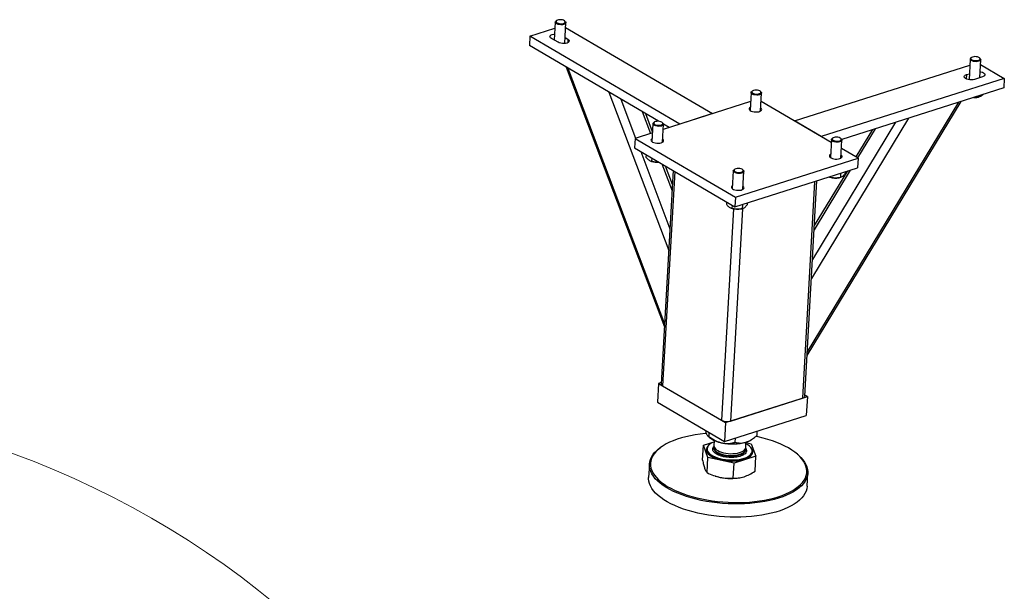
# Model space of a CAD drawing. Header units: millimetres. Extents: x 0 to 841, y 0 to 594.
# Tile 52 of 92: x 570 to 608, y 298 to 320. Entities that reach past the tile are written whole.
import ezdxf

# ---------------------------------------------------------------- set-up
doc = ezdxf.new("R2010")
doc.units = ezdxf.units.MM
doc.layers.add('TRAIT-FORT', color=4, linetype='Continuous', lineweight=25)

msp = doc.modelspace()

# ---------------------------------------------------------------- linework, layer by layer
at = {"color": 7, "linetype": 'Continuous', "lineweight": 18}
msp.add_circle((557.274, 269.84), 35.252, dxfattribs=at)
at = {"layer": 'TRAIT-FORT', "color": 4, "linetype": 'Continuous', "lineweight": 25}
for p, q in [((590.725, 319.951), (590.685, 319.243)), ((590.781, 320.013), (590.755, 319.995)), ((591.116, 319.975), (591.092, 319.996)), ((591.095, 319.107), (591.141, 319.928)), ((589.726, 319.398), (590.712, 319.712)), ((591.13, 319.739), (596.921, 316.345)), ((589.726, 319.398), (589.705, 319.025)), ((595.634, 315.935), (589.726, 319.398)), ((590.836, 319.155), (590.572, 319.31)), ((591.108, 319.345), (591.222, 319.278)), ((591.222, 319.278), (591.214, 319.134)), ((594.791, 316.044), (589.705, 319.025)), ((607.064, 318.496), (607.019, 317.683)), ((607.12, 318.559), (607.094, 318.54)), ((607.456, 318.52), (607.432, 318.541)), ((607.44, 317.761), (607.48, 318.473)), ((591.148, 318.179), (595.022, 307.952)), ((591.213, 318.141), (595.029, 308.069)), ((600.142, 316.058), (607.051, 318.258)), ((607.47, 318.285), (608.407, 317.735)), ((608.407, 317.735), (601.197, 315.44)), ((606.917, 317.881), (606.908, 317.714)), ((606.917, 317.881), (607.032, 317.917)), ((607.555, 317.798), (607.233, 317.695)), ((608.407, 317.735), (608.386, 317.362)), ((592.827, 317.195), (595.19, 310.957)), ((598.433, 317.18), (598.393, 316.474)), ((598.489, 317.242), (598.462, 317.224)), ((598.824, 317.204), (598.8, 317.225)), ((608.386, 317.362), (602.005, 315.331)), ((593.307, 316.914), (593.888, 315.38)), ((598.412, 316.82), (594.975, 315.725)), ((598.809, 316.45), (598.849, 317.157)), ((601.591, 315.209), (598.83, 316.827)), ((600.639, 306.826), (606.703, 316.826)), ((606.607, 316.795), (600.647, 306.968)), ((607.339, 317.029), (607.337, 316.991)), ((607.364, 316.994), (607.386, 316.998)), ((594.142, 316.424), (594.468, 315.564)), ((594.552, 315.632), (594.284, 316.341)), ((596.921, 316.345), (595.634, 315.935)), ((601.197, 315.44), (600.142, 316.058)), ((604.637, 316.169), (600.809, 309.855)), ((594.57, 315.951), (594.531, 315.244)), ((594.626, 316.013), (594.6, 315.995)), ((594.962, 315.974), (594.937, 315.995)), ((594.947, 315.221), (594.986, 315.927)), ((595.208, 315.8), (594.986, 315.929)), ((604.125, 316.006), (600.851, 310.606)), ((603.212, 315.715), (602.561, 314.641)), ((603.328, 315.752), (602.63, 314.6)), ((593.864, 315.372), (593.843, 314.999)), ((594.55, 315.59), (593.864, 315.372)), ((593.864, 315.372), (597.82, 313.053)), ((601.598, 315.325), (601.558, 314.619)), ((601.654, 315.387), (601.627, 315.369)), ((601.989, 315.349), (601.965, 315.37)), ((601.974, 314.595), (602.014, 315.302)), ((593.843, 314.999), (597.799, 312.68)), ((594.087, 314.856), (595.238, 311.816)), ((602.648, 314.59), (601.995, 314.972)), ((594.302, 314.73), (594.296, 314.633)), ((594.493, 314.477), (594.52, 314.467)), ((594.521, 314.601), (594.514, 314.47)), ((597.82, 313.053), (602.648, 314.59)), ((602.648, 314.59), (602.627, 314.217)), ((595.367, 314.105), (594.896, 305.71)), ((594.921, 314.366), (595.322, 313.309)), ((595.336, 313.562), (595.063, 314.283)), ((597.735, 314.096), (597.696, 313.389)), ((597.791, 314.158), (597.765, 314.139)), ((597.799, 312.68), (602.627, 314.217)), ((598.127, 314.119), (598.103, 314.14)), ((602.342, 314.126), (600.916, 311.775)), ((602.226, 314.089), (600.926, 311.945)), ((595.426, 314.071), (594.953, 305.634)), ((598.112, 313.366), (598.151, 314.072)), ((600.549, 305.223), (601.024, 313.706)), ((601.52, 313.851), (601.548, 313.842)), ((601.543, 313.872), (601.542, 313.845)), ((601.898, 313.822), (601.931, 313.829)), ((601.959, 314.004), (601.95, 313.833)), ((602.145, 314.063), (602.14, 313.985)), ((600.936, 313.678), (600.458, 305.144)), ((597.82, 313.053), (597.799, 312.68)), ((597.74, 312.597), (597.274, 304.274)), ((597.467, 312.874), (597.461, 312.778)), ((598.093, 312.598), (597.625, 304.243)), ((597.658, 312.622), (597.686, 312.612)), ((597.687, 312.746), (597.679, 312.615)), ((598.035, 312.593), (598.069, 312.6)), ((598.097, 312.775), (598.087, 312.604)), ((598.282, 312.833), (598.278, 312.756)), ((594.795, 305.727), (594.753, 304.981)), ((594.899, 305.76), (594.795, 305.727)), ((594.795, 305.727), (597.432, 304.181)), ((594.953, 305.634), (597.274, 304.274)), ((597.432, 304.181), (600.651, 305.206)), ((600.651, 305.206), (600.552, 305.264)), ((600.651, 305.206), (600.609, 304.459)), ((594.753, 304.981), (597.391, 303.435)), ((597.625, 304.243), (600.458, 305.144)), ((597.391, 303.435), (600.609, 304.459)), ((597.432, 304.181), (597.391, 303.435)), ((596.739, 303.642), (596.784, 303.603)), ((596.78, 303.626), (596.789, 303.787)), ((598.669, 303.678), (598.678, 303.845)), ((594.911, 303.228), (594.873, 303.202)), ((596.522, 302.703), (596.555, 303.294)), ((596.555, 303.294), (596.983, 303.43)), ((596.734, 302.803), (596.555, 303.294)), ((596.986, 303.479), (596.974, 303.27)), ((597.814, 303.406), (597.824, 303.573)), ((598.222, 303.2), (598.234, 303.409)), ((598.233, 303.392), (598.444, 303.347)), ((598.444, 303.347), (598.623, 302.855)), ((598.448, 303.51), (598.502, 303.547)), ((596.702, 303.154), (596.702, 303.151)), ((596.97, 303.199), (596.969, 303.177)), ((598.623, 302.855), (597.768, 302.583)), ((598.217, 303.107), (598.218, 303.129)), ((598.217, 303.107), (598.217, 303.11)), ((598.479, 303.051), (598.479, 303.055)), ((598.59, 302.264), (598.623, 302.855)), ((600.302, 302.898), (600.267, 302.928)), ((594.429, 302.544), (594.4, 302.022)), ((596.701, 302.211), (596.734, 302.803)), ((597.768, 302.583), (596.734, 302.803)), ((597.735, 301.992), (597.768, 302.583)), ((597.022, 302.077), (597.034, 302.073)), ((600.64, 301.672), (600.67, 302.195)), ((598.029, 302.017), (598.037, 302.019))]:
    msp.add_line(p, q, dxfattribs=at)
at = {"layer": 'TRAIT-FORT', "color": 4, "linetype": 'Continuous', "lineweight": 25, "flags": 128}
for points in [[(591.003, 319.849), (590.948, 319.847), (590.891, 319.851), (590.838, 319.862), (590.792, 319.878), (590.756, 319.899), (590.733, 319.923), (590.725, 319.948), (590.732, 319.973), (590.755, 319.995)], [(590.995, 319.888), (591.042, 319.897), (591.079, 319.913), (591.104, 319.932), (591.113, 319.955), (591.107, 319.979), (591.085, 320.002), (591.05, 320.021), (591.004, 320.035), (590.953, 320.044), (590.9, 320.045), (590.849, 320.039), (590.807, 320.027), (590.775, 320.009), (590.758, 319.988), (590.757, 319.964), (590.771, 319.941), (590.8, 319.919), (590.841, 319.902), (590.89, 319.891), (590.943, 319.886), (590.995, 319.888)], [(591.116, 319.975), (591.123, 319.968), (591.139, 319.943), (591.139, 319.918), (591.124, 319.894), (591.095, 319.874), (591.054, 319.859), (591.003, 319.849)], [(590.572, 319.31), (590.537, 319.336), (590.519, 319.364), (590.516, 319.393), (590.531, 319.421), (590.562, 319.445), (590.607, 319.464), (590.662, 319.477), (590.699, 319.481)], [(591.222, 319.278), (591.256, 319.252), (591.275, 319.224), (591.277, 319.195), (591.262, 319.167), (591.232, 319.143), (591.187, 319.124), (591.132, 319.111), (591.069, 319.106), (591.004, 319.108), (590.941, 319.117), (590.883, 319.133), (590.836, 319.155)], [(607.456, 318.52), (607.457, 318.519), (607.476, 318.495), (607.48, 318.47), (607.469, 318.445), (607.443, 318.424), (607.404, 318.408), (607.356, 318.397), (607.301, 318.392), (607.245, 318.395), (607.19, 318.404), (607.142, 318.419), (607.103, 318.439), (607.077, 318.462), (607.077, 318.462)], [(607.105, 318.492), (607.131, 318.47), (607.169, 318.451), (607.216, 318.438), (607.269, 318.432), (607.322, 318.432), (607.37, 318.44), (607.41, 318.454), (607.438, 318.472), (607.452, 318.495), (607.449, 318.519), (607.431, 318.542), (607.399, 318.562), (607.356, 318.578), (607.305, 318.588), (607.252, 318.591), (607.201, 318.587), (607.156, 318.576), (607.121, 318.559), (607.1, 318.539), (607.095, 318.515), (607.105, 318.492)], [(607.454, 317.996), (607.485, 317.99), (607.543, 317.974), (607.59, 317.952), (607.625, 317.926), (607.643, 317.897), (607.646, 317.868), (607.631, 317.841), (607.6, 317.817), (607.555, 317.798)], [(607.233, 317.695), (607.178, 317.683), (607.116, 317.677), (607.051, 317.679), (606.987, 317.688), (606.93, 317.705), (606.882, 317.727), (606.848, 317.753), (606.829, 317.781), (606.827, 317.81), (606.842, 317.838), (606.872, 317.862), (606.917, 317.881)], [(598.465, 317.127), (598.441, 317.151), (598.433, 317.176), (598.439, 317.201), (598.461, 317.223), (598.462, 317.224)], [(598.491, 317.159), (598.526, 317.14), (598.571, 317.125), (598.622, 317.117), (598.676, 317.115), (598.726, 317.121), (598.769, 317.133), (598.8, 317.151), (598.818, 317.172), (598.82, 317.196), (598.806, 317.219), (598.778, 317.24), (598.737, 317.258), (598.688, 317.269), (598.635, 317.274), (598.583, 317.272), (598.536, 317.263), (598.498, 317.248), (598.473, 317.228), (598.463, 317.206), (598.469, 317.182), (598.491, 317.159)], [(598.824, 317.204), (598.83, 317.198), (598.846, 317.173), (598.847, 317.148), (598.833, 317.125), (598.804, 317.104), (598.763, 317.089), (598.714, 317.079), (598.658, 317.076), (598.602, 317.08), (598.548, 317.09), (598.501, 317.106), (598.465, 317.127)], [(598.4, 316.596), (598.373, 316.575), (598.357, 316.549), (598.357, 316.521), (598.372, 316.493), (598.402, 316.468), (598.444, 316.445), (598.497, 316.428), (598.557, 316.417), (598.619, 316.412), (598.681, 316.414), (598.737, 316.423), (598.786, 316.439), (598.823, 316.459), (598.846, 316.484), (598.854, 316.511), (598.847, 316.539), (598.824, 316.566), (598.816, 316.572)], [(594.628, 315.93), (594.663, 315.91), (594.708, 315.896), (594.76, 315.887), (594.813, 315.886), (594.864, 315.891), (594.906, 315.903), (594.938, 315.921), (594.955, 315.943), (594.957, 315.966), (594.944, 315.99), (594.915, 316.011), (594.875, 316.028), (594.826, 316.04), (594.773, 316.045), (594.72, 316.043), (594.673, 316.034), (594.635, 316.019), (594.611, 315.999), (594.601, 315.976), (594.607, 315.952), (594.628, 315.93)], [(594.602, 315.898), (594.579, 315.922), (594.57, 315.947), (594.577, 315.972), (594.599, 315.994), (594.6, 315.995)], [(594.962, 315.974), (594.968, 315.969), (594.984, 315.944), (594.985, 315.919), (594.97, 315.895), (594.942, 315.875), (594.901, 315.859), (594.851, 315.849), (594.796, 315.846), (594.739, 315.85), (594.685, 315.861), (594.639, 315.877), (594.602, 315.898)], [(594.537, 315.366), (594.524, 315.357), (594.5, 315.332), (594.492, 315.305), (594.5, 315.277), (594.523, 315.251), (594.559, 315.226), (594.607, 315.206), (594.664, 315.192), (594.725, 315.184), (594.788, 315.183), (594.847, 315.188), (594.9, 315.201)], [(594.9, 315.201), (594.943, 315.219), (594.974, 315.242), (594.99, 315.268), (594.99, 315.296), (594.975, 315.323), (594.953, 315.343)], [(601.63, 315.272), (601.606, 315.296), (601.598, 315.321), (601.605, 315.346), (601.626, 315.368), (601.627, 315.369)], [(601.656, 315.304), (601.691, 315.285), (601.736, 315.27), (601.788, 315.262), (601.841, 315.26), (601.891, 315.266), (601.934, 315.278), (601.966, 315.295), (601.983, 315.317), (601.985, 315.341), (601.971, 315.364), (601.943, 315.385), (601.902, 315.402), (601.853, 315.414), (601.8, 315.419), (601.748, 315.417), (601.701, 315.408), (601.663, 315.393), (601.638, 315.373), (601.628, 315.35), (601.635, 315.327), (601.656, 315.304)], [(601.989, 315.349), (601.995, 315.343), (602.011, 315.318), (602.012, 315.293), (601.998, 315.269), (601.969, 315.249), (601.929, 315.233), (601.879, 315.224), (601.823, 315.221), (601.767, 315.225), (601.713, 315.235), (601.666, 315.251), (601.63, 315.272)], [(601.565, 314.741), (601.551, 314.732), (601.528, 314.707), (601.52, 314.68), (601.528, 314.652), (601.55, 314.625), (601.587, 314.601), (601.635, 314.581), (601.691, 314.566), (601.753, 314.558), (601.815, 314.557), (601.875, 314.563), (601.928, 314.575)], [(601.928, 314.575), (601.971, 314.593), (602.001, 314.616), (602.017, 314.642), (602.018, 314.67), (602.002, 314.698), (601.981, 314.717)], [(597.767, 314.043), (597.744, 314.067), (597.735, 314.092), (597.742, 314.116), (597.764, 314.139), (597.765, 314.139)], [(597.793, 314.074), (597.828, 314.055), (597.874, 314.04), (597.925, 314.032), (597.978, 314.031), (598.029, 314.036), (598.072, 314.048), (598.103, 314.066), (598.121, 314.087), (598.123, 314.111), (598.109, 314.134), (598.08, 314.156), (598.04, 314.173), (597.991, 314.185), (597.938, 314.19), (597.885, 314.187), (597.838, 314.179), (597.801, 314.163), (597.776, 314.144), (597.766, 314.121), (597.772, 314.097), (597.793, 314.074)], [(598.127, 314.119), (598.133, 314.113), (598.149, 314.089), (598.15, 314.063), (598.136, 314.04), (598.107, 314.019), (598.066, 314.004), (598.016, 313.994), (597.961, 313.991), (597.904, 313.995), (597.851, 314.005), (597.804, 314.022), (597.767, 314.043)], [(597.703, 313.511), (597.675, 313.49), (597.66, 313.464), (597.659, 313.436), (597.675, 313.409), (597.704, 313.383), (597.747, 313.361), (597.8, 313.343), (597.859, 313.332), (597.922, 313.327), (597.983, 313.329), (598.04, 313.339), (598.088, 313.354), (598.125, 313.375), (598.149, 313.399), (598.157, 313.427), (598.149, 313.455), (598.127, 313.481), (598.119, 313.488)], [(600.458, 305.144), (600.493, 305.158), (600.52, 305.175), (600.539, 305.194), (600.548, 305.215), (600.549, 305.223)], [(596.678, 303.756), (596.629, 303.751), (596.429, 303.729), (596.234, 303.7), (596.045, 303.665), (595.863, 303.625), (595.689, 303.578), (595.525, 303.526), (595.369, 303.469), (595.225, 303.406), (595.091, 303.339), (594.969, 303.267), (594.86, 303.191), (594.763, 303.112), (594.679, 303.029), (594.61, 302.943), (594.554, 302.854), (594.512, 302.764), (594.485, 302.671), (594.473, 302.578), (594.475, 302.484), (594.492, 302.389), (594.524, 302.294), (594.57, 302.2), (594.63, 302.107), (594.704, 302.015), (594.792, 301.925)], [(594.792, 301.925), (594.892, 301.838), (595.006, 301.753), (595.131, 301.671), (595.269, 301.593), (595.417, 301.519), (595.575, 301.449), (595.742, 301.383), (595.919, 301.323), (596.103, 301.267), (596.294, 301.217), (596.491, 301.173), (596.692, 301.134), (596.899, 301.102), (597.108, 301.076), (597.319, 301.056), (597.531, 301.042), (597.744, 301.035), (597.956, 301.035), (598.165, 301.041), (598.372, 301.054), (598.575, 301.073), (598.773, 301.098), (598.965, 301.13), (599.15, 301.168), (599.328, 301.211), (599.497, 301.261), (599.657, 301.316), (599.807, 301.376), (599.947, 301.441), (600.074, 301.51), (600.19, 301.584), (600.293, 301.662), (600.384, 301.743), (600.46, 301.828), (600.523, 301.915), (600.572, 302.004), (600.606, 302.096), (600.626, 302.189), (600.631, 302.283), (600.621, 302.377), (600.597, 302.472), (600.558, 302.567), (600.505, 302.66), (600.438, 302.753), (600.357, 302.844), (600.263, 302.932), (600.155, 303.018), (600.036, 303.102), (599.904, 303.182), (599.762, 303.258), (599.609, 303.33), (599.446, 303.398), (599.274, 303.461), (599.093, 303.519), (598.906, 303.572), (598.712, 303.619), (598.621, 303.639)], [(596.802, 303.319), (596.774, 303.299), (596.727, 303.253), (596.694, 303.205), (596.675, 303.154), (596.672, 303.102), (596.683, 303.049)], [(596.683, 303.049), (596.71, 302.997), (596.751, 302.947), (596.805, 302.898), (596.873, 302.852), (596.952, 302.81), (597.042, 302.773), (597.141, 302.74), (597.247, 302.713), (597.358, 302.691), (597.474, 302.676), (597.591, 302.668), (597.709, 302.666), (597.824, 302.671), (597.935, 302.682), (598.041, 302.7), (598.14, 302.724), (598.229, 302.754), (598.308, 302.789), (598.375, 302.829), (598.429, 302.873), (598.469, 302.92), (598.495, 302.97), (598.506, 303.021), (598.502, 303.074), (598.483, 303.126), (598.449, 303.177), (598.401, 303.227), (598.398, 303.23)], [(596.982, 303.419), (596.971, 303.415), (596.895, 303.381), (596.83, 303.342), (596.777, 303.3), (596.738, 303.254), (596.713, 303.206), (596.703, 303.156), (596.706, 303.106), (596.725, 303.055), (596.758, 303.005), (596.804, 302.957), (596.863, 302.911), (596.934, 302.868), (597.016, 302.83), (597.108, 302.796), (597.207, 302.766), (597.313, 302.743), (597.423, 302.725), (597.536, 302.714), (597.65, 302.709), (597.763, 302.71), (597.873, 302.718), (597.978, 302.733), (598.077, 302.753), (598.168, 302.779), (598.25, 302.811), (598.321, 302.847), (598.379, 302.888), (598.425, 302.932), (598.457, 302.979), (598.475, 303.028), (598.479, 303.078), (598.467, 303.129), (598.467, 303.129)], [(596.974, 303.27), (596.976, 303.239), (596.992, 303.197), (597.021, 303.155), (597.064, 303.115), (597.12, 303.078), (597.187, 303.045), (597.264, 303.016), (597.348, 302.993), (597.438, 302.975), (597.532, 302.963), (597.628, 302.957), (597.723, 302.958), (597.815, 302.966), (597.901, 302.98), (597.981, 302.999), (598.052, 303.025), (598.112, 303.055), (598.16, 303.089), (598.195, 303.127), (598.216, 303.168), (598.222, 303.2)], [(594.752, 301.882), (594.663, 301.973), (594.588, 302.066), (594.527, 302.16), (594.481, 302.255), (594.449, 302.351), (594.432, 302.447), (594.429, 302.543), (594.442, 302.638), (594.469, 302.731), (594.511, 302.823), (594.568, 302.913), (594.638, 303), (594.723, 303.084), (594.821, 303.164), (594.873, 303.202)], [(600.302, 302.898), (600.393, 302.812), (600.475, 302.72), (600.543, 302.626), (600.597, 302.531), (600.636, 302.436), (600.661, 302.34), (600.67, 302.244), (600.665, 302.149), (600.645, 302.054), (600.61, 301.962), (600.561, 301.871), (600.498, 301.782), (600.42, 301.697), (600.328, 301.614), (600.224, 301.536), (600.106, 301.461), (599.977, 301.39), (599.836, 301.325), (599.684, 301.264), (599.521, 301.208), (599.35, 301.158), (599.17, 301.114), (598.982, 301.075), (598.787, 301.043), (598.586, 301.018), (598.381, 300.998), (598.171, 300.985), (597.959, 300.979), (597.744, 300.98), (597.529, 300.987), (597.314, 301), (597.1, 301.02), (596.888, 301.047), (596.679, 301.08), (596.474, 301.119), (596.275, 301.164), (596.081, 301.214), (595.894, 301.271), (595.716, 301.332), (595.546, 301.399), (595.386, 301.47), (595.236, 301.545), (595.097, 301.624), (594.969, 301.707), (594.854, 301.793), (594.752, 301.882), (594.752, 301.882)], [(596.702, 303.151), (596.706, 303.102), (596.725, 303.051), (596.757, 303.001), (596.804, 302.953), (596.863, 302.907), (596.934, 302.865), (597.016, 302.826), (597.108, 302.792), (597.207, 302.763), (597.313, 302.739), (597.423, 302.721), (597.536, 302.71), (597.65, 302.705), (597.763, 302.707), (597.873, 302.715), (597.978, 302.729), (598.077, 302.749), (598.168, 302.776), (598.25, 302.807), (598.32, 302.843), (598.379, 302.884), (598.425, 302.928), (598.457, 302.975), (598.475, 303.024), (598.479, 303.051)], [(596.969, 303.177), (596.971, 303.146), (596.986, 303.103), (597.016, 303.062), (597.059, 303.022), (597.115, 302.985), (597.182, 302.952), (597.258, 302.923), (597.343, 302.899), (597.433, 302.881), (597.527, 302.87), (597.623, 302.864), (597.717, 302.865), (597.809, 302.873), (597.896, 302.886), (597.976, 302.906), (598.047, 302.931), (598.107, 302.962), (598.155, 302.996), (598.19, 303.034), (598.21, 303.074), (598.217, 303.107)], [(596.97, 303.199), (596.975, 303.158), (596.994, 303.116), (597.027, 303.074), (597.073, 303.035), (597.132, 302.999), (597.201, 302.967), (597.28, 302.939), (597.366, 302.917), (597.458, 302.9), (597.552, 302.89), (597.648, 302.886), (597.742, 302.889), (597.833, 302.898), (597.918, 302.913), (597.996, 302.935), (598.064, 302.961), (598.121, 302.993), (598.166, 303.028), (598.197, 303.067), (598.215, 303.107), (598.218, 303.129)], [(597.034, 302.073), (597.1, 302.053), (597.214, 302.025)], [(600.64, 301.672), (600.628, 301.579), (600.6, 301.485), (600.558, 301.394), (600.502, 301.304), (600.431, 301.217), (600.347, 301.133), (600.248, 301.052), (600.137, 300.975), (600.014, 300.903), (599.878, 300.834), (599.732, 300.771), (599.575, 300.713), (599.408, 300.66), (599.232, 300.613), (599.047, 300.572), (598.856, 300.536), (598.658, 300.507), (598.455, 300.485), (598.247, 300.469), (598.036, 300.459), (597.823, 300.456), (597.608, 300.46), (597.392, 300.47), (597.177, 300.487), (596.964, 300.51), (596.754, 300.54), (596.547, 300.576), (596.344, 300.618), (596.148, 300.666), (595.958, 300.72), (595.775, 300.778), (595.601, 300.842), (595.435, 300.911), (595.28, 300.984), (595.135, 301.062), (595.002, 301.143), (594.881, 301.227), (594.772, 301.315), (594.677, 301.405), (594.595, 301.497), (594.527, 301.59), (594.473, 301.685), (594.434, 301.781), (594.409, 301.877), (594.399, 301.973), (594.4, 302.022)]]:
    msp.add_lwpolyline(points, dxfattribs=at)
at = {"layer": 'TRAIT-FORT', "color": 4, "linetype": 'Continuous', "lineweight": 25}
for centre, radius, start, end in [((607.118, 318.494), 0.0522, 117.5914, 217.3115), ((607.231, 317.661), 0.68, 266.7247, 281.3025), ((594.734, 315.148), 0.713, 252.5435, 275.2516), ((601.761, 314.507), 0.698, 252.2862, 281.3017), ((597.898, 313.278), 0.698, 252.2862, 281.3017), ((594.986, 305.718), 0.0899, 185.2081, 248.4258), ((597.49, 304.708), 0.485, 243.5681, 286.2572), ((597.472, 304.497), 1.128, 232.3753, 260.689), ((597.709, 305.283), 1.945, 257.5411, 285.6491), ((598.045, 302.912), 0.474, 27.1758, 67.0438), ((598.009, 304.169), 0.792, 286.5153, 303.6774), ((597.639, 303.999), 2.019, 257.8294, 281.1204)]:
    msp.add_arc(centre, radius, start, end, dxfattribs=at)
for points, knots in [([(607.337, 316.991), (607.302, 316.986), (607.257, 316.98), (607.211, 316.984), (607.201, 316.985)], [0, 0, 0, 0, 0.788948, 1, 1, 1, 1]), ([(607.337, 316.991), (607.359, 316.994), (607.405, 317), (607.473, 317.027), (607.535, 317.064), (607.571, 317.094), (607.588, 317.108)], [0, 0, 0, 0, 0.27797, 0.561968, 0.804001, 1, 1, 1, 1]), ([(594.296, 314.633), (594.31, 314.617), (594.336, 314.584), (594.383, 314.538), (594.435, 314.5), (594.476, 314.482), (594.503, 314.473), (594.51, 314.471), (594.514, 314.47)], [0, 0, 0, 0, 0.192003, 0.385859, 0.637822, 0.896593, 0.948284, 1, 1, 1, 1]), ([(594.796, 314.44), (594.765, 314.438), (594.701, 314.434), (594.606, 314.446), (594.545, 314.462), (594.514, 314.47)], [0, 0, 0, 0, 0.3270808, 0.6604573, 1, 1, 1, 1]), ([(601.503, 313.859), (601.508, 313.856), (601.518, 313.852), (601.531, 313.848), (601.538, 313.846), (601.542, 313.845)], [0, 0, 0, 0, 0.412191, 0.706022, 1, 1, 1, 1]), ([(601.95, 313.833), (601.914, 313.826), (601.842, 313.812), (601.735, 313.809), (601.634, 313.82), (601.573, 313.837), (601.542, 313.845)], [0, 0, 0, 0, 0.264605, 0.534948, 0.765343, 1, 1, 1, 1]), ([(601.95, 313.833), (601.966, 313.838), (601.998, 313.849), (602.048, 313.882), (602.095, 313.928), (602.125, 313.966), (602.14, 313.985)], [0, 0, 0, 0, 0.264605, 0.534948, 0.765343, 1, 1, 1, 1]), ([(597.461, 312.778), (597.475, 312.762), (597.502, 312.729), (597.548, 312.683), (597.6, 312.645), (597.642, 312.627), (597.668, 312.618), (597.676, 312.616), (597.679, 312.615)], [0, 0, 0, 0, 0.192003, 0.385859, 0.637822, 0.896593, 0.948284, 1, 1, 1, 1]), ([(598.087, 312.604), (598.052, 312.597), (597.979, 312.582), (597.873, 312.579), (597.772, 312.591), (597.71, 312.607), (597.679, 312.615)], [0, 0, 0, 0, 0.264605, 0.534948, 0.765343, 1, 1, 1, 1]), ([(598.087, 312.604), (598.104, 312.609), (598.136, 312.619), (598.185, 312.652), (598.233, 312.699), (598.263, 312.737), (598.278, 312.756)], [0, 0, 0, 0, 0.264605, 0.534948, 0.765343, 1, 1, 1, 1]), ([(596.683, 303.739), (596.675, 303.761), (596.663, 303.799), (596.651, 303.851), (596.647, 303.871)], [0, 0, 0, 0, 0.605504, 1, 1, 1, 1]), ([(596.78, 303.626), (596.766, 303.628), (596.745, 303.632), (596.716, 303.667), (596.698, 303.701), (596.687, 303.729), (596.683, 303.739)], [0, 0, 0, 0, 0.4320454, 0.6543493, 0.8796534, 1, 1, 1, 1]), ([(596.78, 303.626), (596.849, 303.579), (596.954, 303.509), (597.105, 303.438), (597.206, 303.403), (597.268, 303.388), (597.29, 303.383)], [0, 0, 0, 0, 0.432045, 0.654349, 0.879653, 1, 1, 1, 1]), ([(598.234, 303.409), (598.242, 303.412), (598.302, 303.432), (598.417, 303.487), (598.554, 303.581), (598.637, 303.651), (598.669, 303.678)], [0, 0, 0, 0, 0.0504, 0.402614, 0.767588, 1, 1, 1, 1]), ([(596.934, 303.086), (596.929, 303.104), (596.92, 303.142), (596.934, 303.196), (596.963, 303.229), (596.976, 303.244)], [0, 0, 0, 0, 0.331163, 0.682163, 1, 1, 1, 1]), ([(597.29, 303.383), (597.335, 303.375), (597.426, 303.36), (597.56, 303.361), (597.69, 303.377), (597.773, 303.396), (597.814, 303.406)], [0, 0, 0, 0, 0.249578, 0.504364, 0.751047, 1, 1, 1, 1]), ([(597.814, 303.406), (597.863, 303.395), (597.952, 303.375), (598.094, 303.374), (598.187, 303.397), (598.234, 303.409)], [0, 0, 0, 0, 0.3707742, 0.6811819, 1, 1, 1, 1]), ([(598.248, 303.123), (598.252, 303.105), (598.261, 303.067), (598.245, 303.011), (598.204, 302.956), (598.135, 302.907), (598.044, 302.865), (597.937, 302.834), (597.82, 302.815), (597.699, 302.807), (597.575, 302.808), (597.446, 302.821), (597.319, 302.845), (597.2, 302.881), (597.097, 302.926), (597.017, 302.977), (596.96, 303.031), (596.942, 303.068), (596.934, 303.086)], [0, 0, 0, 0, 0.058258, 0.120006, 0.18432, 0.25, 0.31568, 0.379994, 0.441742, 0.5, 0.558258, 0.620006, 0.68432, 0.75, 0.81568, 0.879994, 0.941742, 1, 1, 1, 1]), ([(598.213, 303.18), (598.214, 303.179), (598.233, 303.161), (598.241, 303.141), (598.248, 303.123)], [0, 0, 0, 0, 0.072911, 1, 1, 1, 1]), ([(596.522, 302.703), (596.535, 302.642), (596.562, 302.518), (596.592, 302.427), (596.607, 302.381)], [0, 0, 0, 0, 0.495458, 1, 1, 1, 1]), ([(596.607, 302.381), (596.622, 302.343), (596.653, 302.268), (596.685, 302.23), (596.701, 302.211)], [0, 0, 0, 0, 0.494511, 1, 1, 1, 1]), ([(596.701, 302.211), (596.784, 302.172), (596.951, 302.093), (597.126, 302.048), (597.214, 302.025)], [0, 0, 0, 0, 0.495458, 1, 1, 1, 1]), ([(598.158, 302.051), (598.23, 302.078), (598.375, 302.132), (598.518, 302.22), (598.59, 302.264)], [0, 0, 0, 0, 0.494511, 1, 1, 1, 1]), ([(597.214, 302.025), (597.301, 302.01), (597.476, 301.981), (597.648, 301.988), (597.735, 301.992)], [0, 0, 0, 0, 0.494511, 1, 1, 1, 1]), ([(597.735, 301.992), (597.803, 301.993), (597.941, 301.994), (598.085, 302.032), (598.158, 302.051)], [0, 0, 0, 0, 0.495458, 1, 1, 1, 1])]:
    msp.add_open_spline(points, degree=3, knots=knots, dxfattribs=at)

doc.saveas('drawing.dxf')
